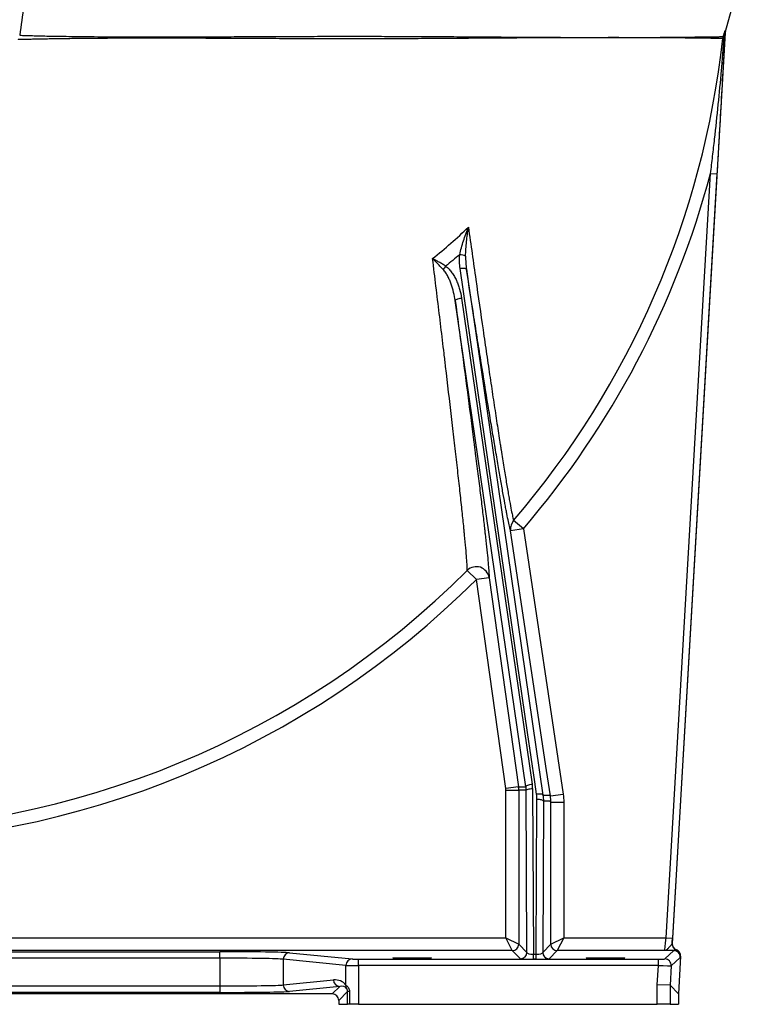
# Model space of a CAD drawing. Header units: millimetres. Extents: x 1936 to 15946, y 2394 to 14725.
# Tile 22 of 24: x 12748 to 15544, y 2394 to 6213. Entities that reach past the tile are written whole.
import ezdxf

# ---------------------------------------------------------------- set-up
doc = ezdxf.new("R2010")
doc.units = ezdxf.units.MM
doc.header["$LTSCALE"] = 5

msp = doc.modelspace()

# ---------------------------------------------------------------- linework, layer by layer
at = {"color": 7, "linetype": 'Continuous', "lineweight": 25}
for p, q in [((15487, 6166.6), (15544.3, 6375.6)), ((15486.1, 6161.5), (15280.5, 2630)), ((15256.2, 2651.7), (15428.8, 5616.3)), ((15453.8, 5614.9), (15281.1, 2650.2)), ((15428.8, 5616.3), (15453.8, 5614.9)), ((14712.3, 3237.8), (14438, 5123.1)), ((14462.8, 5133.1), (14737.1, 3247.8)), ((14702.5, 4238.2), (14664.7, 4270.7)), ((14702.5, 4238.2), (14653.1, 4230.8)), ((14702.5, 4238.2), (14856.8, 3209.2)), ((14484.8, 4076.7), (14520.1, 4041.4)), ((14569.6, 4048.4), (14520.1, 4041.4)), ((14634.2, 3230.8), (14520.1, 4041.4)), ((14569.6, 4048.4), (14683.7, 3237.8)), ((14683.7, 3237.8), (14634.2, 3230.8)), ((14634.7, 3223.9), (14684.7, 3223.9)), ((14634.7, 2651.7), (14634.7, 3223.9)), ((14683.7, 3237.8), (14712.3, 3237.8)), ((14713.4, 3223.9), (14684.7, 3223.9)), ((14684.7, 3223.9), (14684.7, 2626.7)), ((14716.3, 2595), (14713.4, 3223.9)), ((14738.4, 3230.3), (14741.4, 2587.7)), ((14807.4, 3201.8), (14856.8, 3209.2)), ((14752.4, 2587.7), (14755.2, 3188.1)), ((14780.2, 3181.7), (14777.5, 2595)), ((14809.1, 2626.7), (14809.1, 3178.1)), ((14809.1, 3178.1), (14859.1, 3178.1)), ((14859.1, 3178.1), (14859.1, 2651.7)), ((11856.3, 2651.7), (14634.7, 2651.7)), ((14634.7, 2651.7), (14684.7, 2626.7)), ((14659.7, 2601.7), (14634.7, 2651.7)), ((14809.1, 2626.7), (14859.1, 2651.7)), ((14859.1, 2651.7), (14834.1, 2601.7)), ((14859.1, 2651.7), (15256.2, 2651.7)), ((15256.2, 2651.7), (15281.1, 2650.2)), ((14659.7, 2601.7), (11856.3, 2601.7)), ((12242.4, 2597.4), (13524.8, 2597.4)), ((13524.8, 2572.4), (13524.8, 2597.4)), ((14691.3, 2570), (14659.7, 2601.7)), ((14684.7, 2626.7), (14716.3, 2595)), ((14777.5, 2595), (14809.1, 2626.7)), ((14834.1, 2601.7), (14802.5, 2570)), ((15250.5, 2601.7), (14834.1, 2601.7)), ((15251.3, 2569.5), (15286, 2602.2)), ((15279.9, 2629.4), (15280.5, 2630)), ((15295.9, 2604.6), (15296.5, 2605.2)), ((13524.8, 2572.4), (12242.4, 2572.4)), ((13524.8, 2572.4), (13524.8, 2464.8)), ((14013.8, 2544.4), (13771, 2568.4)), ((13771, 2568.4), (13771, 2468.8)), ((13795.6, 2593.4), (14038.4, 2569.4)), ((14063, 2544), (14063, 2569)), ((14063, 2569), (15226.3, 2569)), ((14741.4, 2569.1), (14741.4, 2587.7)), ((14741.4, 2587.7), (14752.4, 2587.7)), ((14752.4, 2569.1), (14741.4, 2569.1)), ((14752.4, 2569.1), (14752.4, 2587.7)), ((15226.3, 2544), (15226.3, 2569)), ((15311, 2575.7), (15276.3, 2543)), ((15312.6, 2580.3), (15304, 2433.7)), ((15312.6, 2580.3), (15311.9, 2579.8)), ((14013.8, 2468.1), (14013.8, 2544.4)), ((15226.3, 2544), (14063, 2544)), ((14063, 2544), (14063, 2393.6)), ((15221.9, 2469.2), (15226.3, 2544)), ((15276.3, 2543), (15271.9, 2467.7)), ((13771, 2468.8), (13965.9, 2488.1)), ((12242.4, 2464.8), (13524.8, 2464.8)), ((13524.8, 2464.8), (13524.8, 2439.8)), ((13990.6, 2463.1), (13795.6, 2443.8)), ((13961.2, 2433.7), (13990.6, 2463.1)), ((15221.9, 2393.6), (15221.9, 2469.2)), ((15271.9, 2467.7), (15221.9, 2469.2)), ((15271.9, 2467.7), (15271.9, 2393.6)), ((15304, 2433.7), (15271.9, 2467.7)), ((13961.2, 2433.7), (11804, 2433.7)), ((13524.8, 2439.8), (12242.4, 2439.8)), ((14020.5, 2443), (13986.2, 2408.7)), ((13986.2, 2408.7), (13986.2, 2393.6)), ((14028, 2443), (14020.5, 2443)), ((14020.5, 2393.6), (14020.5, 2443)), ((14028, 2443), (14028, 2393.6)), ((15304, 2433.7), (15304, 2393.6)), ((13986.2, 2393.6), (14020.5, 2393.6)), ((14028, 2393.6), (14020.5, 2393.6)), ((14063, 2393.6), (14028, 2393.6)), ((14063, 2393.6), (15221.9, 2393.6)), ((15271.9, 2393.6), (15221.9, 2393.6)), ((15271.9, 2393.6), (15304, 2393.6))]:
    msp.add_line(p, q, dxfattribs=at)
at = {"color": 7, "linetype": 'Continuous', "lineweight": 25, "flags": 128}
for points in [[(14481.8, 5244.7), (14481.1, 5245.8), (14479.6, 5246.7), (14477.2, 5247.5), (14474.1, 5248), (14470.4, 5248.2), (14466.3, 5248.2), (14461.8, 5247.9), (14457.1, 5247.4)], [(14753.8, 3208.2), (14746.9, 3256), (14719, 3447.3), (14607.7, 4212.5), (14457.1, 5247.4)], [(14481.8, 5244.7), (14488.8, 5196.8), (14516.6, 5005.5), (14628, 4240.3), (14778.5, 3205.4)], [(14438, 5123.1), (14438.4, 5124.5), (14439.8, 5125.9), (14442, 5127.3), (14445.1, 5128.8), (14448.9, 5130.1), (14453.2, 5131.3), (14457.9, 5132.3), (14462.8, 5133.1)], [(14807.4, 3201.8), (14792.5, 3300.7), (14733.2, 3696.3), (14653.1, 4230.8)], [(14712.3, 3237.8), (14712.7, 3239.1), (14714.1, 3240.6), (14716.3, 3242), (14719.4, 3243.4), (14723.2, 3244.8), (14727.5, 3246), (14732.2, 3247), (14737.1, 3247.8)], [(14713.4, 3223.9), (14714, 3225.1), (14715.4, 3226.3), (14717.8, 3227.4), (14720.9, 3228.4), (14724.6, 3229.2), (14728.9, 3229.8), (14733.6, 3230.2), (14738.4, 3230.3)], [(14778.5, 3205.4), (14777.8, 3206.5), (14776.3, 3207.5), (14773.9, 3208.2), (14770.8, 3208.7), (14767.1, 3209), (14763, 3209), (14758.5, 3208.7), (14753.8, 3208.2)], [(14780.2, 3181.7), (14779.7, 3182.9), (14778.2, 3184.1), (14775.9, 3185.2), (14772.7, 3186.2), (14769, 3187), (14764.7, 3187.6), (14760, 3188), (14755.2, 3188.1)]]:
    msp.add_lwpolyline(points, dxfattribs=at)
at = {"color": 7, "linetype": 'Continuous', "lineweight": 25}
for centre, radius, start, end in [((15486.7, 6154.9), 6.17, 178.5865, 219.9864), ((15509.2, 6164), 24.2, 164.1697, 176.4753), ((12046.1, 6518.6), 3451.1, 319.3557, 353.6979), ((15490.6, 6145), 12.8, 169.2796, 186.8221), ((12046.1, 6518.6), 3501, 319.3557, 345.0655), ((14453.7, 5246.9), 54.5, 63.0014, 88.0926), ((14520.9, 5163.6), 152.1, 142.0316, 148.173), ((14702.4, 4238.1), 49.8, 139.1165, 188.4175), ((14520, 4041.1), 50.1, 8.404, 134.6534), ((12046.1, 6518.6), 3451.1, 270, 314.9629), ((12046.1, 6518.6), 3501, 270, 314.9629), ((14584.7, 3223.9), 100, 0, 8.0146), ((14659.7, 2626.7), 25, 270.0204, 359.9796), ((14834.1, 2626.7), 25, 180.0204, 269.9796), ((15304.8, 2627.9), 25, 176.6896, 249.0978), ((15286, 2577.2), 25, 356.6891, 89.978), ((15287, 2581.2), 25, 356.6896, 69.0978), ((13795.9, 2568.5), 24.9, 90.6406, 180.2278), ((14038.7, 2544.5), 24.9, 90.6406, 180.2278), ((14691.3, 2595), 25, 270.0204, 359.9796), ((14802.5, 2595), 25, 180.0204, 269.9796), ((15251.3, 2544.5), 25, 356.6891, 89.978), ((13990.8, 2488), 24.9, 179.7722, 269.3594), ((13795.9, 2468.7), 24.9, 179.7722, 269.3594), ((14037, 2467), 23.3, 177.3694, 209.8598)]:
    msp.add_arc(centre, radius, start, end, dxfattribs=at)
for centre, major_axis, ratio, start_param, end_param in [((14613.4, 3230.3), (90.1, -87), 0.995332, 0.770289, 0.910169), ((14584.7, 3223.9), (50, 0), 0.999848, 0, 0.139881), ((14613.4, 3223.9), (72.4, -69.4), 0.994167, 0.767329, 0.907209), ((15254.9, 2651.7), (4.4, 50), 0.026028, 3.161321, 4.714664), ((15279.8, 2650.2), (4.4, 75), 0.017426, 4.431621, 4.713404), ((13524.8, 2592.6), (275, 0), 0.017455, 0.174533, 1.570796), ((15305.4, 2628.5), (18.2, 17.2), 0.999677, 2.327271, 3.591378), ((15287.6, 2581.8), (18.2, 17.2), 0.999677, 5.468864, 6.732971), ((13524.8, 2567.6), (250, 0), 0.019201, 0.174533, 1.570796), ((14063, 2569.5), (25, 0), 0.017455, 3.316126, 4.712389), ((14741.3, 2570.1), (50, 0), 0.018156, 3.159747, 4.713685), ((14741.3, 2595), (25, -0.1), 0.2951, 3.1627, 4.716637), ((14752.5, 2595), (25, 0.1), 0.2951, 4.708141, 6.262078), ((14752.5, 2570.1), (50, 0), 0.018156, 4.711093, 6.265031), ((15226.3, 2569.5), (25, 0), 0.017426, 4.711374, 6.264717), ((14063, 2544.5), (50, 0), 0.008728, 3.316126, 4.712389), ((15226.3, 2544.5), (50, -1.5), 0.008735, 4.712135, 6.265478), ((13965.9, 2438.1), (51.8, 23.1), 0.862813, 0.163143, 1.203186), ((13524.8, 2469.6), (250, 0), 0.019201, 4.712389, 6.108652), ((13990.5, 2438.1), (28.7, 13.6), 0.755054, 0.186103, 1.226146), ((15221.9, 1609), (50, 858.7), 0.001014, 6.282228, 6.283215), ((13524.8, 2444.6), (275, 0), 0.017455, 4.712389, 6.108652), ((13961.2, 2408.7), (-17.7, -17.7), 0.999695, 2.356347, 3.926839)]:
    msp.add_ellipse(centre, major_axis=major_axis, ratio=ratio, start_param=start_param, end_param=end_param, dxfattribs=at)
for centre in [(14271.1, 2573), (15021.1, 2573)]:
    msp.add_ellipse(centre, major_axis=(75, 0), ratio=0.017455, dxfattribs=at)
for points, knots in [([(12777.2, 6355.9), (12773, 6326), (12763.3, 6258.3), (12753.7, 6190.5), (12748.4, 6152.6)], [0, 0, 0, 0, 0.440303, 1, 1, 1, 1]), ([(15428.8, 5616.3), (15431.6, 5638.6), (15434.3, 5660.9), (15439.6, 5705.4), (15442.2, 5727.7), (15449.7, 5794.5), (15454.4, 5839), (15463.3, 5928.1), (15467.4, 5972.6), (15473.2, 6039.5), (15475.1, 6061.8), (15478.6, 6106.3), (15480.3, 6128.6), (15482, 6150.9)], [0, 0, 0, 0, 0.125, 0.125, 0.25, 0.25, 0.5, 0.5, 0.75, 0.75, 0.875, 0.875, 1, 1, 1, 1]), ([(15485, 6165.5), (15483.8, 6142.6), (15482.5, 6119.7), (15479.9, 6074), (15478.6, 6051.1), (15474.8, 5982.4), (15472.2, 5936.6), (15467, 5844.9), (15464.4, 5799), (15460.4, 5730.1), (15459.1, 5707.1), (15456.5, 5661), (15455.1, 5638), (15453.8, 5614.9)], [0, 0, 0, 0, 0.125, 0.125, 0.25, 0.25, 0.5, 0.5, 0.75, 0.75, 0.875, 0.875, 1, 1, 1, 1]), ([(15482, 6150.9), (15481.2, 6149.4), (15480.5, 6148), (15479.1, 6145.5), (15478.5, 6144.4), (15478, 6143.5)], [0, 0, 0, 0, 0.5, 0.5, 1, 1, 1, 1]), ([(15478.1, 6147.4), (15478.3, 6147.9), (15478.5, 6148.5), (15478.9, 6149.7), (15479.1, 6150.4), (15479.7, 6152.3), (15480.1, 6153.7), (15480.5, 6155)], [0, 0, 0, 0, 0.25, 0.25, 0.5, 0.5, 1, 1, 1, 1]), ([(15480.5, 6155), (15481.1, 6157), (15481.7, 6158.9), (15482.8, 6162.6), (15483.4, 6164.4), (15484.2, 6166.7), (15484.4, 6167.5), (15484.9, 6168.8), (15485.1, 6169.4), (15485.4, 6170.1), (15485.5, 6170.3), (15485.6, 6170.6), (15485.7, 6170.7), (15485.9, 6170.9), (15485.9, 6170.9), (15485.9, 6170.6)], [0, 0, 0, 0, 0.25, 0.25, 0.5, 0.5, 0.625, 0.625, 0.75, 0.75, 0.8125, 0.8125, 0.875, 0.875, 1, 1, 1, 1]), ([(15485, 6165.5), (15485.1, 6165.7), (15485, 6165.8), (15485, 6165.9), (15485, 6165.8), (15484.9, 6165.5), (15484.8, 6165.3), (15484.7, 6164.8), (15484.6, 6164.5), (15484.4, 6163.6), (15484.2, 6162.9), (15484, 6161.5), (15483.8, 6160.8), (15483.4, 6158.5), (15483.1, 6157), (15482.5, 6154), (15482.2, 6152.5), (15482, 6150.9)], [0, 0, 0, 0, 0.0625, 0.0625, 0.125, 0.125, 0.1875, 0.1875, 0.25, 0.25, 0.375, 0.375, 0.5, 0.5, 0.75, 0.75, 1, 1, 1, 1]), ([(15485.9, 6170.6), (15486, 6168.3), (15486.1, 6166.8), (15486.4, 6165.8), (15486.5, 6165.6), (15486.7, 6165.8), (15486.9, 6166.1), (15487, 6166.6)], [0, 0, 0, 0, 0.5, 0.5, 0.75, 0.75, 1, 1, 1, 1]), ([(14455.5, 5301.4), (14457.4, 5310.4), (14459.6, 5319.4), (14464.6, 5337.2), (14467.3, 5346.1), (14473.1, 5363.8), (14476.2, 5372.6), (14481, 5385.9), (14482.6, 5390.3), (14485.1, 5396.9), (14485.9, 5399.1), (14487.2, 5402.4), (14487.6, 5403.5), (14488.4, 5405.7), (14488.9, 5406.8), (14489.3, 5407.9)], [0, 0, 0, 0, 0.25, 0.25, 0.5, 0.5, 0.75, 0.75, 0.875, 0.875, 0.9375, 0.9375, 0.96875, 0.96875, 1, 1, 1, 1]), ([(14478.5, 5295.5), (14478.6, 5305), (14479.1, 5314.4), (14480.4, 5333.2), (14481.2, 5342.5), (14483.2, 5361.3), (14484.3, 5370.6), (14486, 5384.6), (14486.7, 5389.3), (14487.6, 5396.3), (14488, 5398.6), (14488.6, 5403.2), (14489, 5405.6), (14489.3, 5407.9)], [0, 0, 0, 0, 0.25, 0.25, 0.5, 0.5, 0.75, 0.75, 0.875, 0.875, 0.9375, 0.9375, 1, 1, 1, 1]), ([(14489.3, 5407.9), (14494.1, 5373.6), (14499, 5339.4), (14508.6, 5271.6), (14513.4, 5238.1), (14527.6, 5138.2), (14537, 5073), (14548.6, 4993.3), (14550.9, 4977.5), (14555.5, 4946.1), (14557.8, 4930.4), (14564.6, 4884.1), (14569, 4853.9), (14577.8, 4795), (14582.1, 4766.3), (14590.5, 4710.4), (14594.6, 4683.3), (14602.7, 4630.6), (14606.6, 4605.1), (14611.4, 4574.4), (14612.4, 4568.3), (14614.3, 4556.2), (14615.2, 4550.3), (14618, 4532.6), (14619.8, 4521.1), (14625.2, 4487.7), (14628.5, 4466.8), (14635, 4427.6), (14638, 4409.4), (14642.3, 4384.3), (14643.7, 4376.2), (14645.8, 4364.7), (14646.4, 4361), (14647.7, 4353.7), (14648.3, 4350.2), (14651.5, 4333), (14653.7, 4321), (14657.7, 4300.5), (14659.5, 4292), (14662.5, 4278.6), (14663.7, 4273.7), (14664.7, 4270.7)], [0, 0, 0, 0, 0.0625, 0.0625, 0.125, 0.125, 0.25, 0.25, 0.28125, 0.28125, 0.3125, 0.3125, 0.375, 0.375, 0.4375, 0.4375, 0.5, 0.5, 0.5625, 0.5625, 0.578125, 0.578125, 0.59375, 0.59375, 0.625, 0.625, 0.6875, 0.6875, 0.75, 0.75, 0.78125, 0.78125, 0.796875, 0.796875, 0.8125, 0.8125, 0.875, 0.875, 0.9375, 0.9375, 1, 1, 1, 1]), ([(14484.8, 4076.7), (14484.9, 4078.8), (14484.9, 4081.3), (14484.8, 4085.9), (14484.7, 4087.5), (14484.6, 4091), (14484.5, 4092.9), (14484, 4102.8), (14483.4, 4112.6), (14481.7, 4135.6), (14480.6, 4148.8), (14477.9, 4178.6), (14476.3, 4195.2), (14474.1, 4218), (14473.6, 4222.7), (14472.7, 4232.2), (14472.2, 4237.1), (14470.7, 4251.9), (14469.7, 4262.1), (14466.4, 4293.7), (14464, 4316.1), (14459, 4363.3), (14456.2, 4388.2), (14451.9, 4427.2), (14450.4, 4440.6), (14447.4, 4467.8), (14445.8, 4481.7), (14441.1, 4523.8), (14437.8, 4552.6), (14431, 4611.8), (14427.5, 4642.2), (14416.6, 4735.2), (14409, 4800), (14400, 4875.6), (14399, 4884), (14397, 4900.9), (14395.9, 4909.4), (14392.9, 4934.9), (14390.9, 4952), (14384.7, 5003.6), (14380.5, 5038.2), (14367.8, 5143.1), (14359.2, 5214.2), (14350.4, 5286.2)], [0, 0, 0, 0, 0.03125, 0.03125, 0.046875, 0.046875, 0.0625, 0.0625, 0.125, 0.125, 0.1875, 0.1875, 0.25, 0.25, 0.265625, 0.265625, 0.28125, 0.28125, 0.3125, 0.3125, 0.375, 0.375, 0.4375, 0.4375, 0.46875, 0.46875, 0.5, 0.5, 0.5625, 0.5625, 0.625, 0.625, 0.75, 0.75, 0.765625, 0.765625, 0.78125, 0.78125, 0.8125, 0.8125, 0.875, 0.875, 1, 1, 1, 1]), ([(14391.7, 5243.9), (14388.2, 5247.5), (14384.7, 5251.1), (14377.7, 5258.3), (14374.3, 5261.9), (14367.3, 5268.9), (14363.9, 5272.4), (14358.7, 5277.6), (14357, 5279.4), (14354.5, 5282), (14353.3, 5283.3), (14352, 5284.5), (14351.2, 5285.4), (14350.8, 5285.8), (14350.4, 5286.2)], [0, 0, 0, 0, 0.25, 0.25, 0.5, 0.5, 0.75, 0.75, 0.875, 0.875, 0.9375, 0.96875, 0.96875, 1, 1, 1, 1]), ([(14401, 5257.2), (14396.8, 5259.9), (14392.6, 5262.5), (14384.2, 5267.5), (14379.9, 5270), (14373.5, 5273.6), (14371.3, 5274.8), (14367, 5277.1), (14364.9, 5278.3), (14360.7, 5280.6), (14358.6, 5281.8), (14355.5, 5283.5), (14354.5, 5284), (14352.9, 5284.9), (14352.4, 5285.1), (14351.4, 5285.7), (14350.9, 5286), (14350.4, 5286.2)], [0, 0, 0, 0, 0.25, 0.25, 0.5, 0.5, 0.625, 0.625, 0.75, 0.75, 0.875, 0.875, 0.9375, 0.9375, 0.96875, 0.96875, 1, 1, 1, 1]), ([(14457.1, 5247.4), (14455.8, 5256.4), (14455, 5265.4), (14454.4, 5283.4), (14454.7, 5292.4), (14455.5, 5301.4)], [0, 0, 0, 0, 0.5, 0.5, 1, 1, 1, 1]), ([(14478.5, 5295.5), (14478.3, 5287), (14478.5, 5278.5), (14479.7, 5261.5), (14480.6, 5253.1), (14481.8, 5244.7)], [0, 0, 0, 0, 0.5, 0.5, 1, 1, 1, 1]), ([(14438, 5123.1), (14436.5, 5134), (14434.4, 5144.7), (14429.3, 5165.9), (14426.3, 5176.4), (14420.9, 5191.8), (14418.9, 5196.9), (14414.7, 5206.9), (14412.5, 5211.8), (14408.7, 5219.1), (14407.4, 5221.5), (14404.7, 5226.3), (14403.3, 5228.6), (14400.3, 5233.2), (14398.7, 5235.4), (14395.3, 5239.8), (14393.6, 5241.9), (14391.7, 5243.9)], [0, 0, 0, 0, 0.25, 0.25, 0.5, 0.5, 0.625, 0.625, 0.75, 0.75, 0.8125, 0.8125, 0.875, 0.875, 0.9375, 0.9375, 1, 1, 1, 1]), ([(14401, 5257.2), (14405.9, 5253.6), (14410.3, 5249.6), (14418.4, 5240.9), (14422.2, 5236.3), (14427.3, 5229), (14429, 5226.5), (14432.2, 5221.5), (14433.7, 5218.9), (14438, 5211.2), (14440.7, 5206), (14445.6, 5195.3), (14447.8, 5189.9), (14451.8, 5178.9), (14453.7, 5173.3), (14458.6, 5156.3), (14461.1, 5144.8), (14462.8, 5133.1)], [0, 0, 0, 0, 0.125, 0.125, 0.25, 0.25, 0.3125, 0.3125, 0.375, 0.375, 0.5, 0.5, 0.625, 0.625, 0.75, 0.75, 1, 1, 1, 1]), ([(14653.1, 4230.8), (14652.1, 4233.6), (14651, 4238), (14648.1, 4249.8), (14646.5, 4257.2), (14642.7, 4274.9), (14640.7, 4285.2), (14637.2, 4302.9), (14636, 4309.1), (14634.1, 4319.1), (14633.4, 4322.5), (14632.1, 4329.5), (14631.5, 4333), (14628.1, 4351.3), (14625.2, 4367.2), (14619.1, 4401.2), (14615.8, 4419.4), (14609.1, 4458), (14605.6, 4478.4), (14600.1, 4510.7), (14598.2, 4521.7), (14595.3, 4538.6), (14594.4, 4544.3), (14592.4, 4555.8), (14591.5, 4561.6), (14586.6, 4590.9), (14582.5, 4615.1), (14574.3, 4664.8), (14570.1, 4690.4), (14557.2, 4769), (14548.4, 4824.1), (14536.9, 4895.8), (14534.5, 4910.3), (14529.9, 4939.6), (14527.5, 4954.3), (14520.4, 4998.8), (14515.7, 5028.8), (14501.3, 5119.8), (14491.6, 5181.7), (14481.8, 5244.7)], [0, 0, 0, 0, 0.0625, 0.0625, 0.125, 0.125, 0.1875, 0.1875, 0.21875, 0.21875, 0.234375, 0.234375, 0.25, 0.25, 0.3125, 0.3125, 0.375, 0.375, 0.4375, 0.4375, 0.46875, 0.46875, 0.484375, 0.484375, 0.5, 0.5, 0.5625, 0.5625, 0.625, 0.625, 0.75, 0.75, 0.78125, 0.78125, 0.8125, 0.8125, 0.875, 0.875, 1, 1, 1, 1]), ([(14438, 5123.1), (14446.9, 5057.3), (14455.6, 4992.8), (14472.4, 4866.9), (14480.6, 4805.5), (14496.2, 4686.1), (14503.7, 4628.2), (14511.8, 4565.3), (14512.7, 4558.4), (14514.4, 4544.5), (14515.3, 4537.6), (14517.9, 4517.2), (14519.6, 4503.7), (14524.6, 4464.1), (14527.8, 4438.6), (14533.9, 4389.4), (14536.8, 4365.7), (14542.3, 4320.3), (14544.8, 4298.6), (14548.5, 4267.5), (14549.7, 4257.4), (14551.4, 4242.6), (14551.9, 4237.8), (14553, 4228.2), (14553.5, 4223.6), (14556.1, 4200.6), (14558, 4183.6), (14561.3, 4152.3), (14562.8, 4138), (14565.3, 4112.2), (14566.4, 4100.6), (14567.6, 4085.5), (14568, 4080.9), (14568.5, 4074.4), (14568.6, 4072.3), (14568.9, 4068.4), (14569, 4066.5), (14569.5, 4057.7), (14569.6, 4052.2), (14569.6, 4048.4)], [0, 0, 0, 0, 0.125, 0.125, 0.25, 0.25, 0.375, 0.375, 0.390625, 0.390625, 0.40625, 0.40625, 0.4375, 0.4375, 0.5, 0.5, 0.5625, 0.5625, 0.625, 0.625, 0.65625, 0.65625, 0.671875, 0.671875, 0.6875, 0.6875, 0.75, 0.75, 0.8125, 0.8125, 0.875, 0.875, 0.90625, 0.90625, 0.921875, 0.921875, 0.9375, 0.9375, 1, 1, 1, 1]), ([(14778.5, 3205.4), (14783.3, 3205.4), (14789.3, 3205.4), (14795.9, 3205.4), (14797.7, 3205.4), (14798.9, 3205.4), (14799.5, 3205.4), (14802.5, 3205.3), (14805, 3204.8), (14807.4, 3201.8)], [0, 0, 0, 0, 0.5, 0.625, 0.6875, 0.6875, 0.75, 0.75, 1, 1, 1, 1]), ([(14809.1, 3178.1), (14806.7, 3181.1), (14804.3, 3181.6), (14801.3, 3181.7), (14800.7, 3181.7), (14799.5, 3181.7), (14797.7, 3181.7), (14791.1, 3181.7), (14785, 3181.7), (14780.2, 3181.7)], [0, 0, 0, 0, 0.25, 0.25, 0.3125, 0.3125, 0.375, 0.5, 1, 1, 1, 1]), ([(15279.9, 2629.4), (15279.8, 2628.5), (15279.1, 2627.4), (15277.7, 2625.5), (15277.2, 2624.8), (15276, 2623.4), (15275.4, 2622.7), (15273.4, 2620.4), (15271.9, 2618.9), (15269.1, 2615.7), (15267.6, 2614), (15264.8, 2611), (15263.4, 2609.6), (15260.7, 2607), (15259.4, 2605.8), (15256.8, 2603.9), (15255.5, 2603.1), (15253.6, 2602.3), (15253, 2602.1), (15252, 2601.9), (15251.6, 2601.8), (15251.1, 2601.7), (15250.8, 2601.7), (15250.7, 2601.7), (15250.5, 2601.7)], [0, 0, 0, 0, 0.125, 0.125, 0.1875, 0.1875, 0.25, 0.25, 0.375, 0.375, 0.5, 0.5, 0.625, 0.625, 0.75, 0.75, 0.875, 0.875, 0.9375, 0.9375, 0.96875, 0.984375, 0.984375, 1, 1, 1, 1]), ([(15286, 2602.2), (15280.9, 2602.1), (15275.2, 2602), (15266.1, 2601.9), (15263, 2601.8), (15258.3, 2601.8), (15256.8, 2601.8), (15253.6, 2601.7), (15252.1, 2601.7), (15250.5, 2601.7)], [0, 0, 0, 0, 0.5, 0.5, 0.75, 0.75, 0.875, 0.875, 1, 1, 1, 1]), ([(15286, 2602.2), (15287.2, 2602.2), (15288.4, 2602.4), (15290.6, 2602.9), (15291.7, 2603.2), (15293.6, 2603.7), (15294.3, 2604), (15295.5, 2604.4), (15295.8, 2604.5), (15295.9, 2604.6)], [0, 0, 0, 0, 0.25, 0.25, 0.5, 0.5, 0.75, 0.75, 1, 1, 1, 1]), ([(15311.9, 2579.8), (15311.9, 2579.7), (15311.8, 2579.4), (15311.6, 2578.7), (15311.5, 2578.2), (15311.4, 2577.2), (15311.3, 2576.7), (15311.1, 2576), (15311, 2575.8), (15311, 2575.7)], [0, 0, 0, 0, 0.25, 0.25, 0.5, 0.5, 0.75, 0.75, 1, 1, 1, 1]), ([(14013.8, 2468.1), (14014.4, 2467.7), (14015.4, 2466.9), (14017.3, 2465.1), (14018.1, 2464.4), (14019.6, 2462.9), (14020.4, 2462), (14022, 2459.9), (14022.8, 2458.8), (14024, 2456.9), (14024.4, 2456.2), (14025.1, 2454.8), (14025.5, 2454.1), (14026.5, 2451.8), (14027, 2450.2), (14027.8, 2446.7), (14028, 2444.9), (14028, 2443)], [0, 0, 0, 0, 0.25, 0.25, 0.375, 0.375, 0.5, 0.5, 0.625, 0.625, 0.6875, 0.6875, 0.75, 0.75, 0.875, 0.875, 1, 1, 1, 1]), ([(14020.5, 2443), (14020.5, 2443.9), (14020.5, 2444.8), (14020.3, 2446.4), (14020.2, 2447.3), (14019.8, 2448.8), (14019.7, 2449.5), (14019.2, 2450.8), (14019, 2451.4), (14018.6, 2452.5), (14018.4, 2452.9), (14018, 2453.7), (14017.8, 2454.1), (14017.3, 2454.9), (14017, 2455.3), (14016.9, 2455.5)], [0, 0, 0, 0, 0.125, 0.125, 0.25, 0.25, 0.375, 0.375, 0.5, 0.5, 0.625, 0.625, 0.75, 0.75, 1, 1, 1, 1])]:
    msp.add_open_spline(points, degree=3, knots=knots, dxfattribs=at)
at = {"color": 8, "linetype": 'Continuous', "lineweight": 25}
for points, knots in [([(12749.4, 6152.4), (12749.2, 6152.4), (12748.4, 6152.5), (12753.6, 6152.3), (12764.9, 6151.9), (12782.1, 6151.4), (12803.6, 6150.8), (12829.9, 6150.1), (12860.7, 6149.5), (12896.8, 6148.8), (12938.4, 6148.2), (12985.6, 6147.6), (13037.1, 6147.1), (13092.7, 6146.7), (13153.9, 6146.4), (13221.2, 6146.2), (13294.7, 6146.2), (13371.9, 6146.4), (13452.5, 6146.6), (13536.6, 6146.9), (13624.3, 6147.3), (13715.3, 6147.7), (13808.4, 6148.1), (13902.9, 6148.4), (13997.8, 6148.6), (14092.7, 6148.5), (14187.3, 6148.3), (14281.8, 6147.9), (14375.4, 6147.4), (14468.4, 6146.9), (14560.3, 6146.2), (14650.8, 6145.5), (14736.9, 6145), (14818.4, 6144.6), (14895.2, 6144.3), (14968.8, 6144.1), (15038.5, 6144.1), (15104, 6144.1), (15164.9, 6144.2), (15221.2, 6144.4), (15272.7, 6144.8), (15319.1, 6145.2), (15359.9, 6145.7), (15394.9, 6146.1), (15424.2, 6146.5), (15447.8, 6146.8), (15465.4, 6147.1), (15474.3, 6147.3), (15477.4, 6147.3), (15478.1, 6147.4)], [0, 0, 0, 0, 0.007436, 0.028797, 0.050069, 0.06934, 0.088666, 0.108016, 0.127352, 0.14663, 0.167369, 0.188165, 0.208984, 0.229785, 0.250527, 0.273282, 0.296112, 0.318967, 0.341796, 0.364552, 0.387868, 0.411269, 0.434695, 0.458091, 0.481403, 0.504223, 0.527126, 0.550056, 0.572959, 0.595778, 0.619074, 0.642399, 0.665694, 0.687591, 0.709563, 0.731561, 0.753532, 0.775428, 0.797278, 0.819203, 0.841154, 0.863079, 0.884928, 0.906652, 0.928452, 0.950277, 0.972075, 0.993798, 1, 1, 1, 1]), ([(15476.4, 6139.8), (15474.8, 6139.8), (15471.5, 6139.9), (15463.8, 6140), (15454, 6140.2), (15441.7, 6140.4), (15427.1, 6140.6), (15410, 6140.9), (15390.6, 6141.1), (15365, 6141.5), (15331.7, 6141.8), (15288.6, 6142.2), (15240.3, 6142.6), (15186.8, 6142.9), (15138.3, 6143), (15086.8, 6143.2), (15032.2, 6143.2), (14963.1, 6143.1), (14890.8, 6143), (14824.9, 6142.7), (14766.4, 6142.4), (14716.3, 6142.1), (14665, 6141.8), (14612.4, 6141.4), (14558.5, 6141), (14503.3, 6140.6), (14447.4, 6140.2), (14391.4, 6139.9), (14335.6, 6139.5), (14279.9, 6139.2), (14223.9, 6138.9), (14167.3, 6138.7), (14110.1, 6138.6), (14052.5, 6138.6), (13994.9, 6138.6), (13937.8, 6138.7), (13881.3, 6138.8), (13825.5, 6139), (13770.1, 6139.2), (13714.8, 6139.5), (13659.9, 6139.8), (13605.3, 6140), (13551.5, 6140.3), (13491, 6140.5), (13424.4, 6140.8), (13352.7, 6141), (13283.4, 6141.1), (13223.6, 6141), (13172.9, 6140.9), (13130.3, 6140.8), (13089.3, 6140.6), (13049.8, 6140.3), (13012, 6140), (12975.9, 6139.7), (12942, 6139.3), (12910.7, 6138.9), (12882.1, 6138.4), (12856.2, 6138), (12832.6, 6137.6), (12811.3, 6137.1), (12792.5, 6136.7), (12776.4, 6136.3), (12763.2, 6136), (12753.6, 6135.7), (12747.1, 6135.6), (12743.7, 6135.5), (12742.3, 6135.4), (12742.7, 6135.4), (12742.7, 6135.4)], [0, 0, 0, 0, 0.013285, 0.026571, 0.039948, 0.053326, 0.066995, 0.080664, 0.094433, 0.108203, 0.129274, 0.150437, 0.171883, 0.193426, 0.214916, 0.225796, 0.247564, 0.269433, 0.290774, 0.312208, 0.325731, 0.339254, 0.352872, 0.366489, 0.380403, 0.394316, 0.408331, 0.422346, 0.435893, 0.44944, 0.463078, 0.476717, 0.490643, 0.504568, 0.518592, 0.532616, 0.54639, 0.560164, 0.574031, 0.587898, 0.602055, 0.616213, 0.630469, 0.644724, 0.665151, 0.685649, 0.706366, 0.727158, 0.741568, 0.755978, 0.770487, 0.784996, 0.799823, 0.81465, 0.829589, 0.844529, 0.858827, 0.873126, 0.887538, 0.90195, 0.91675, 0.93155, 0.9465, 0.96145, 0.974207, 0.986964, 0.99983, 1, 1, 1, 1])]:
    msp.add_open_spline(points, degree=3, knots=knots, dxfattribs=at)
at = {"color": 7, "linetype": 'Continuous', "lineweight": 25}
for points in [[(15486.1, 6161.5), (15485.6, 6159.4), (15485.2, 6160.8), (15485, 6165.5)], [(15486.1, 6161.5), (15486.2, 6163.2), (15486.5, 6165), (15487, 6166.6)], [(15478.1, 6147.4), (15477.3, 6144.9), (15476.8, 6142.3), (15476.4, 6139.8)], [(15478, 6143.5), (15477.2, 6142.3), (15476.7, 6141), (15476.4, 6139.8)], [(14350.4, 5286.2), (14398.5, 5324.8), (14444.8, 5365.4), (14489.3, 5407.9)], [(14455.5, 5301.4), (14437.6, 5286.4), (14419.4, 5271.7), (14401, 5257.2)], [(14856.8, 3209.2), (14858.3, 3198.9), (14859.1, 3188.5), (14859.1, 3178.1)], [(14755.2, 3188.1), (14755.2, 3194.8), (14754.8, 3201.5), (14753.8, 3208.2)], [(14778.5, 3205.4), (14779.7, 3197.5), (14780.2, 3189.6), (14780.2, 3181.7)], [(14809.1, 3178.1), (14809.1, 3186), (14808.5, 3193.9), (14807.4, 3201.8)]]:
    msp.add_open_spline(points, degree=3, dxfattribs=at)

doc.saveas('drawing.dxf')
